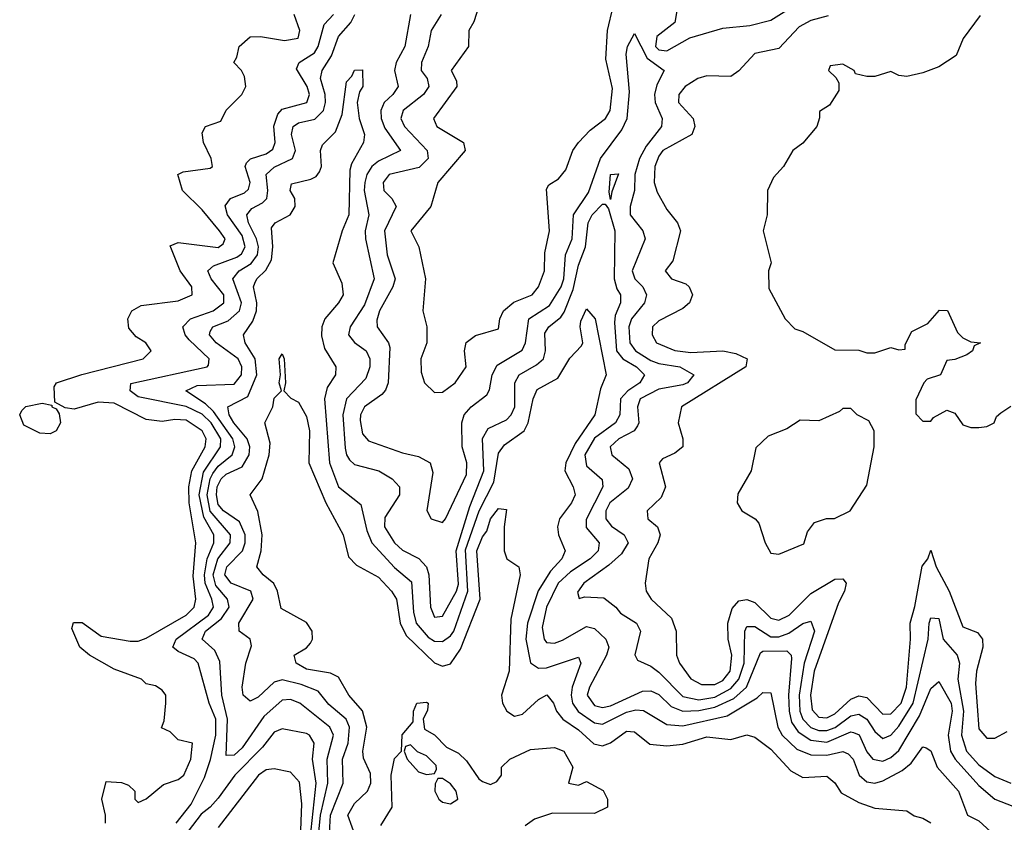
# Model space of a CAD drawing. Header units: inches. Extents: x 2601682 to 2755810, y 449311 to 584050.
# Tile 23 of 256: x 2645614 to 2648073, y 466632 to 468637. Entities that reach past the tile are written whole.
import ezdxf

# ---------------------------------------------------------------- set-up
doc = ezdxf.new("R2010")
doc.units = ezdxf.units.IN
doc.header["$MEASUREMENT"] = 0
doc.layers.add('C6446', color=7, linetype='Continuous')

msp = doc.modelspace()

# ---------------------------------------------------------------- linework, layer by layer
at = {"layer": 'C6446', "color": 2}
for points, elevation in [([(2647260.4, 468690), (2647250.3, 468629.7), (2647205, 468595), (2647202.2, 468570), (2647210, 468561.3), (2647230, 468559.2), (2647288.2, 468591.8), (2647370, 468615.6), (2647437.4, 468622.6), (2647490, 468635.6), (2647590, 468698.7)], 26), ([(2646766.8, 468690), (2646748.1, 468631.9), (2646736, 468610), (2646734.8, 468570), (2646691.3, 468510), (2646704.7, 468484.7), (2646706, 468470), (2646647.7, 468390), (2646656, 468370), (2646722.8, 468330), (2646726.8, 468310), (2646658.8, 468230), (2646640.7, 468170), (2646590.8, 468110), (2646610.8, 468070), (2646627.7, 467990), (2646621, 467910), (2646631, 467870), (2646631, 467830), (2646616, 467790), (2646616.9, 467756.9), (2646624.7, 467730), (2646650, 467706), (2646670, 467706.8), (2646702, 467730), (2646729, 467770), (2646725.2, 467810), (2646729.5, 467830.5), (2646752.1, 467847.9), (2646810, 467864.7), (2646813.2, 467890), (2646822, 467910), (2646848.3, 467931.7), (2646894, 467950), (2646909.6, 467970), (2646925.1, 468010), (2646925.3, 468054.7), (2646937, 468110), (2646930, 468214), (2646935.3, 468224.7), (2646960.2, 468239.8), (2646978, 468262), (2646996, 468310), (2647009.6, 468330.4), (2647038.6, 468361.4), (2647077.2, 468390), (2647089.2, 468410), (2647094.5, 468465.5), (2647078.4, 468538.4), (2647082, 468610), (2647096, 468670)], 26), ([(2645828.7, 466630), (2645828.7, 466650), (2645819, 466690), (2645830, 466734), (2645868.4, 466731.6), (2645885.4, 466725.4), (2645902, 466710), (2645902, 466690), (2645910, 466682), (2645930, 466691.3), (2645973.2, 466726.8), (2646010, 466738.8), (2646024, 466750), (2646041.2, 466790), (2646046, 466830), (2646010, 466838), (2645990, 466858), (2645968.4, 466868.4), (2645974.6, 466885.4), (2645979, 466930), (2645979, 466950), (2645970, 466962), (2645952.9, 466972.9), (2645930, 466978), (2645918, 466990), (2645850, 467015.1), (2645788.7, 467050), (2645764, 467070), (2645744, 467116), (2645748.7, 467131.3), (2645770, 467131.3), (2645817.3, 467097.3), (2645890, 467084.4), (2645910, 467084.9), (2645930, 467092.2), (2646029.5, 467150), (2646049.6, 467170), (2646053.7, 467190), (2646047.3, 467247.3), (2646053.7, 467330), (2646037.1, 467430), (2646036.2, 467470), (2646043.9, 467510), (2646077.3, 467570), (2646079.8, 467590), (2646069.6, 467610), (2646030, 467636.4), (2646001.2, 467638.8), (2645970, 467633.6), (2645930, 467638), (2645850, 467678.9), (2645810, 467681.6), (2645750, 467664), (2645727.3, 467667.3), (2645702, 467682), (2645700.4, 467719.6), (2645706, 467730), (2645769.5, 467750.5), (2645922, 467790), (2645942, 467810), (2645928.7, 467830), (2645904.8, 467844.8), (2645886.6, 467866.6), (2645884, 467890), (2645894, 467910), (2645917, 467923), (2646010, 467934.4), (2646045.2, 467950), (2646043.7, 467970), (2646015.1, 468010), (2645990, 468072), (2646010, 468080.7), (2646110, 468067.9), (2646122.5, 468077.5), (2646127, 468090), (2646113, 468110), (2646070, 468162), (2646020.9, 468210), (2646009.4, 468250.6), (2646022.7, 468257.3), (2646090, 468266), (2646095.3, 468270), (2646092.3, 468290), (2646072.7, 468330), (2646070, 468354), (2646078, 468370), (2646116.5, 468383.5), (2646130, 468411.3), (2646168.7, 468450), (2646179, 468470), (2646175.3, 468495.3), (2646168, 468510), (2646148.7, 468530), (2646156.4, 468543.6), (2646162, 468570), (2646190, 468594), (2646215.2, 468595.2), (2646275.3, 468584.7), (2646309.3, 468590.7), (2646313.6, 468610), (2646299.3, 468650)], 26), ([(2646004.5, 466630), (2646042.5, 466677.5), (2646075.5, 466744.5), (2646090.6, 466789.4), (2646103.7, 466850), (2646103.5, 466890), (2646087.1, 466930), (2646059.7, 467030), (2646050, 467040.5), (2646010, 467058.7), (2645996.2, 467070), (2646005.1, 467090), (2646085.3, 467150), (2646097.8, 467170), (2646094.2, 467190), (2646077.3, 467230), (2646075.3, 467250), (2646082.1, 467290), (2646099.3, 467330), (2646099.3, 467350), (2646074.2, 467394.2), (2646062.5, 467450), (2646073.4, 467506.6), (2646115.9, 467570), (2646116, 467590), (2646092, 467630), (2646070, 467651.3), (2646030, 467670.5), (2645910, 467694.7), (2645889.6, 467710), (2645892, 467728), (2646082, 467770), (2646085.6, 467774.4), (2646087, 467790), (2646037, 467837), (2646027.6, 467850), (2646021.6, 467870), (2646040.9, 467890), (2646097, 467910), (2646124, 467930), (2646123.5, 467950), (2646092.6, 467990), (2646084.2, 468010), (2646098.2, 468021.8), (2646156.1, 468043.9), (2646167.6, 468052.4), (2646177.1, 468070), (2646170, 468098), (2646132.9, 468150), (2646127.6, 468172.4), (2646140.7, 468190), (2646175.3, 468204.7), (2646185.9, 468214.1), (2646189.7, 468230), (2646177.4, 468270), (2646180.9, 468279.1), (2646190.9, 468289.1), (2646230, 468301.8), (2646246.3, 468313.7), (2646252, 468330), (2646248.6, 468371.4), (2646258.8, 468401.2), (2646270, 468413.7), (2646331.3, 468430), (2646338, 468450), (2646331.9, 468470), (2646305.8, 468514.2), (2646312, 468530), (2646350, 468554), (2646359.8, 468570), (2646374.7, 468625.3), (2646398, 468650)], 22), ([(2646347.7, 466472.3), (2646365.2, 466650), (2646383.9, 466730), (2646382, 466790), (2646397.6, 466850), (2646388.3, 466870), (2646314, 466930), (2646290, 466938.9), (2646270, 466937.4), (2646223.5, 466896.5), (2646170, 466818), (2646150, 466799.7), (2646130, 466799), (2646133.2, 466890), (2646119.3, 466950), (2646113.6, 467033.6), (2646101.5, 467061.5), (2646069.6, 467090), (2646078.3, 467110), (2646118.3, 467141.7), (2646137.6, 467170), (2646132.8, 467190), (2646104, 467224), (2646097.5, 467250), (2646109.2, 467290), (2646139.8, 467330), (2646140.3, 467350), (2646090, 467409.8), (2646082.6, 467450), (2646089.4, 467490), (2646096.4, 467503.6), (2646110, 467521.8), (2646145.1, 467550), (2646151.6, 467570), (2646146.1, 467590), (2646098, 467658), (2646077.7, 467677.7), (2646029.2, 467710), (2646056.9, 467723.1), (2646150, 467726.7), (2646168.3, 467750), (2646168.5, 467770), (2646159.8, 467790), (2646104.7, 467830), (2646088.2, 467850), (2646090, 467858), (2646096, 467870), (2646134.9, 467885.1), (2646162.7, 467910), (2646167.9, 467930), (2646146, 467990), (2646162.4, 468010), (2646192.2, 468027.8), (2646207.9, 468050), (2646210.7, 468070), (2646205.8, 468090), (2646185.8, 468130), (2646181.1, 468150), (2646194.2, 468165.8), (2646220.8, 468179.2), (2646231.2, 468190), (2646234.2, 468210), (2646229.8, 468250.2), (2646250, 468268.9), (2646295.6, 468290), (2646302.6, 468310), (2646292.6, 468350), (2646296.9, 468370), (2646310, 468379.6), (2646351.5, 468388.5), (2646372.8, 468410), (2646378, 468430), (2646377.1, 468450), (2646365.1, 468490), (2646369.7, 468510), (2646393.2, 468546.8), (2646410, 468594.9), (2646441.3, 468630), (2646451, 468650)], 18), ([(2646590.4, 468650), (2646576.1, 468570), (2646554.3, 468530), (2646550.3, 468510.4), (2646559.5, 468470), (2646546.4, 468450), (2646524.6, 468430), (2646516.1, 468410), (2646517.2, 468390), (2646525.7, 468365.7), (2646564.9, 468310), (2646510, 468283.5), (2646493.4, 468270), (2646480.7, 468250), (2646475.9, 468230), (2646474.2, 468210), (2646486.3, 468150), (2646477.3, 468110), (2646478, 468090), (2646499, 467990), (2646475.1, 467924.9), (2646439.5, 467870), (2646434.9, 467850), (2646450.3, 467830.3), (2646479.3, 467810), (2646488.5, 467790), (2646488.7, 467770), (2646478.9, 467741.1), (2646430.2, 467689.8), (2646421.2, 467650), (2646427.2, 467567.2), (2646430.2, 467550.3), (2646438, 467538), (2646450, 467526.4), (2646510.7, 467510), (2646544, 467490), (2646563, 467470), (2646563, 467450), (2646526.1, 467393.9), (2646525.2, 467370), (2646550.3, 467330), (2646570, 467311.7), (2646611.2, 467291.2), (2646630, 467270.5), (2646635.5, 467250), (2646640.3, 467170), (2646650, 467144.9), (2646670, 467147.3), (2646705, 467210), (2646710, 467227.3), (2646704.1, 467310), (2646738.5, 467421.5), (2646772.9, 467510), (2646770, 467590.8), (2646784.5, 467615.5), (2646830, 467637.6), (2646841.3, 467650), (2646850.8, 467670), (2646851.1, 467730), (2646861.6, 467750), (2646905, 467775), (2646922.4, 467790), (2646927.1, 467810), (2646926, 467854), (2646935.6, 467870), (2646965.8, 467894.2), (2646973.9, 467906.1), (2646996.6, 467963.3), (2647010, 468024), (2647027, 468070), (2647034, 468130), (2647044, 468150), (2647070, 468176), (2647076, 468176), (2647084.5, 468164.5), (2647100.3, 468110), (2647098.5, 467990), (2647105.1, 467965.1), (2647114.9, 467950), (2647114.4, 467930), (2647101.7, 467898.3), (2647099.5, 467880.5), (2647105, 467810), (2647120.3, 467790), (2647154.9, 467770), (2647174.9, 467750), (2647162.6, 467730), (2647133.1, 467710), (2647114.9, 467690), (2647112.9, 467650), (2647102.4, 467630), (2647050, 467592.1), (2647025.8, 467550), (2647030, 467523), (2647068.5, 467488.5), (2647070.4, 467470), (2647028.7, 467388.7), (2647029, 467369), (2647061.3, 467330), (2647058.7, 467310), (2647038.7, 467290), (2646990, 467258.2), (2646959.2, 467230), (2646930, 467169.4), (2646919, 467119), (2646923.7, 467090), (2646930, 467081.6), (2646950, 467079.5), (2646970, 467087.4), (2647030, 467121.1), (2647050, 467116.5), (2647078.3, 467090), (2647085.2, 467070), (2647079.7, 467050), (2647036.9, 466970), (2647031.7, 466950), (2647050, 466924.4), (2647070, 466919.1), (2647090, 466923.5), (2647170, 466959.6), (2647190, 466960.3), (2647210, 466951.8), (2647241.3, 466921.3), (2647270, 466910.2), (2647310, 466911.4), (2647350, 466919.8), (2647398.1, 466941.9), (2647429, 466970), (2647464.5, 467055.5), (2647470, 467059.6), (2647530, 467060.3), (2647541.3, 467050), (2647541.7, 467041.7), (2647534.3, 466950), (2647535.7, 466910), (2647542.1, 466882.1), (2647558.1, 466858.1), (2647590, 466837.7), (2647630, 466832.4), (2647690, 466858.5), (2647697, 466857), (2647710.8, 466850.8), (2647730, 466808.4), (2647745.3, 466790), (2647770, 466784.7), (2647790, 466793.8), (2647810, 466812), (2647861.6, 466898.4), (2647890, 466966.8), (2647910, 466984), (2647940.2, 466930), (2647942.9, 466910), (2647932.8, 466850), (2647939.2, 466810), (2647950.2, 466790), (2648010, 466724.2), (2648050, 466690.3), (2648150, 466650.6)], 18), ([(2646667, 468650), (2646642, 468610), (2646634.4, 468570), (2646618, 468530), (2646617, 468510), (2646631.7, 468490), (2646636, 468470), (2646622.4, 468450), (2646572.2, 468410), (2646566, 468390), (2646574.9, 468370), (2646631.7, 468310), (2646634.6, 468290), (2646611.8, 468268.2), (2646537.1, 468250), (2646521.7, 468230), (2646523.7, 468210), (2646543.8, 468190), (2646554, 468170), (2646525.2, 468110), (2646531.5, 468050), (2646551.7, 467990), (2646546, 467970), (2646513.1, 467910), (2646506.3, 467886.3), (2646507, 467870), (2646535.3, 467830), (2646538.2, 467818.2), (2646534, 467730), (2646528, 467712), (2646518.8, 467701.2), (2646474.9, 467670), (2646465.2, 467650), (2646464.5, 467635.5), (2646470, 467602.8), (2646485.5, 467585.5), (2646570, 467555.5), (2646610, 467546), (2646639.1, 467530), (2646645.8, 467505.8), (2646631.1, 467411.1), (2646642, 467390), (2646670, 467381), (2646677.2, 467390), (2646730, 467501), (2646731.1, 467530), (2646718.9, 467570), (2646718, 467630), (2646724.2, 467650), (2646742, 467670), (2646780.4, 467699.6), (2646787.2, 467712.8), (2646793.7, 467750), (2646806.2, 467773.8), (2646868.7, 467811.3), (2646877.7, 467830), (2646885.4, 467890), (2646937.2, 467922.8), (2646966.8, 467970), (2646972.9, 467990), (2646977.6, 468050), (2646993.8, 468090), (2646997.2, 468150), (2647034.8, 468205.2), (2647065.1, 468290), (2647117.9, 468362.1), (2647131.6, 468390), (2647137.1, 468457.1), (2647128.9, 468551.1), (2647132, 468570), (2647150, 468602.8), (2647181, 468541), (2647224, 468510), (2647205.6, 468474.4), (2647199.7, 468450), (2647201.6, 468430), (2647218.5, 468390), (2647217.4, 468370), (2647178.6, 468321.4), (2647161.8, 468290), (2647150.2, 468250), (2647149.2, 468210), (2647139, 468170), (2647138.9, 468150), (2647170.4, 468110), (2647176.4, 468090), (2647144, 468010), (2647150.3, 467990), (2647170.3, 467970), (2647179.6, 467950), (2647174.3, 467930), (2647141.8, 467890), (2647135.5, 467870), (2647137.7, 467830), (2647151.7, 467810), (2647190, 467785.6), (2647210, 467778), (2647262.8, 467770), (2647298, 467750), (2647281.6, 467730), (2647270, 467724.8), (2647210, 467714), (2647163.6, 467690), (2647156.9, 467670), (2647160.2, 467630), (2647157.2, 467622.8), (2647148.5, 467610), (2647110.5, 467590), (2647088.5, 467570), (2647093.4, 467550), (2647135.3, 467515.3), (2647144.6, 467490), (2647133.5, 467466.5), (2647088.1, 467430), (2647078, 467410), (2647078.3, 467390), (2647092, 467372.1), (2647123.8, 467350), (2647134, 467330), (2647116.8, 467303.2), (2647085.3, 467274.7), (2647023, 467230), (2647007.3, 467207.3), (2647011.6, 467191.6), (2647024.7, 467195.3), (2647072.7, 467192.7), (2647103, 467170), (2647114.9, 467154.9), (2647154.9, 467130), (2647164.4, 467110), (2647150.6, 467050.6), (2647157.3, 467037.3), (2647190, 467022.4), (2647210, 467007.6), (2647270, 466946.2), (2647310, 466938.3), (2647350, 466945.1), (2647390, 466966.4), (2647410.6, 466990), (2647423.9, 467030), (2647424.8, 467110), (2647430, 467121.6), (2647450, 467121.1), (2647490, 467095.4), (2647510, 467095.2), (2647535.3, 467104.7), (2647570, 467128.9), (2647590, 467134.4), (2647599.1, 467110), (2647573.5, 467030), (2647561.1, 466950), (2647562.8, 466910), (2647570.2, 466890), (2647590, 466869.4), (2647610, 466861.6), (2647630, 466861.2), (2647650.8, 466869.2), (2647690, 466898.4), (2647710, 466902.8), (2647730, 466890.3), (2647750, 466859.5), (2647770, 466842), (2647790, 466850.3), (2647810, 466872.6), (2647845.9, 466930), (2647883.5, 467090), (2647885.4, 467130), (2647890, 467142.8), (2647910, 467141), (2647920.3, 467090), (2647955.3, 467050), (2647961.5, 467030), (2647957.2, 466990), (2647971.6, 466910), (2647966.2, 466850), (2647979.1, 466810), (2648010, 466775.6), (2648050, 466746.3), (2648090, 466730.3)], 22), ([(2647633.4, 468646.6), (2647590, 468635.1), (2647560.9, 468619.1), (2647510, 468565.1), (2647450, 468552.6), (2647410, 468509.4), (2647390, 468495.1), (2647330, 468496.4), (2647307.7, 468490), (2647276.3, 468470), (2647260.5, 468450), (2647259.1, 468430), (2647296.3, 468390), (2647300.5, 468370), (2647293, 468350), (2647220.5, 468310), (2647210, 468296), (2647200.4, 468270), (2647198.4, 468230), (2647206.3, 468206.3), (2647230, 468162.8), (2647257.3, 468130), (2647264.9, 468110), (2647245.2, 468034.8), (2647226, 468010), (2647242, 467990), (2647277.5, 467977.5), (2647286, 467970), (2647294.8, 467950), (2647286.8, 467930), (2647270, 467916), (2647210, 467885.2), (2647194.8, 467870), (2647194, 467850), (2647204.9, 467830), (2647250, 467810.5), (2647290, 467805.5), (2647370, 467810.3), (2647403.1, 467803.1), (2647431, 467790), (2647427.3, 467770), (2647266.8, 467670), (2647258.8, 467630), (2647270.7, 467590), (2647270.7, 467570), (2647250, 467554), (2647219.8, 467540.2), (2647211, 467530), (2647227.3, 467470), (2647216.4, 467443.6), (2647181, 467410), (2647182.8, 467390), (2647206.8, 467370), (2647214, 467350), (2647208.2, 467330), (2647185.5, 467290), (2647176, 467230), (2647178.8, 467210), (2647191, 467190), (2647242, 467142), (2647253.4, 467110), (2647254.9, 467050), (2647262.4, 467030), (2647290, 466990.6), (2647316.7, 466976.7), (2647350, 466976.1), (2647370, 466986.2), (2647388.3, 467010), (2647392.7, 467050), (2647383.5, 467090), (2647383, 467130), (2647393.6, 467166.4), (2647410, 467185.5), (2647430, 467188.5), (2647450, 467181.3), (2647490, 467142.4), (2647510, 467137), (2647536.3, 467150), (2647590, 467204.2), (2647650, 467239.3), (2647670, 467240.7), (2647678, 467230), (2647674, 467210), (2647659.4, 467180.6), (2647598.2, 467010), (2647589.4, 466950), (2647593, 466913), (2647610, 466895.3), (2647630, 466893.6), (2647650, 466903.2), (2647690, 466939.6), (2647710, 466947.8), (2647730, 466944.2), (2647770, 466902.6), (2647790, 466903.6), (2647815.3, 466930), (2647828.7, 466970), (2647839.2, 467090), (2647838, 467130), (2647850, 467171.3), (2647868.2, 467271.8), (2647882, 467290), (2647890, 467312), (2647902.8, 467270), (2647935.8, 467210), (2647970, 467120.7), (2648006, 467106), (2648019.1, 467090), (2648019.5, 467070), (2648003.6, 467010), (2648001.2, 466978.8), (2648010, 466866), (2648030, 466842.8), (2648050, 466842.8), (2648080.7, 466859.3)], 26), ([(2648012.8, 468647.2), (2647970.7, 468590), (2647952.7, 468547.3), (2647910, 468519), (2647870, 468504), (2647830, 468495.3), (2647810, 468498), (2647790, 468508), (2647750, 468495.3), (2647730, 468495.3), (2647702, 468502), (2647698, 468510), (2647670, 468526), (2647638, 468522), (2647634, 468510), (2647652.7, 468492.7), (2647659.6, 468479.6), (2647659.6, 468460.4), (2647636.9, 468423.1), (2647612, 468408), (2647612, 468392), (2647604.7, 468370), (2647570, 468328.7), (2647544.7, 468310), (2647522, 468270), (2647496.9, 468243.1), (2647482, 468210), (2647481, 468150), (2647471, 468110), (2647491.3, 468030), (2647484.7, 468010), (2647485.4, 467965.4), (2647526, 467890), (2647550, 467864.7), (2647570, 467858), (2647650, 467812), (2647710, 467811.3), (2647730, 467804.7), (2647750, 467804.7), (2647790, 467818), (2647810, 467812), (2647826, 467814), (2647826, 467826), (2647842, 467858), (2647882, 467878), (2647911.6, 467911.6), (2647931, 467911), (2647956, 467856), (2647970, 467842), (2647990, 467832), (2648014, 467830), (2647998, 467822), (2647994, 467810), (2647979.8, 467800.2), (2647950, 467788), (2647930, 467786), (2647914, 467750), (2647881, 467739), (2647872, 467730), (2647852.7, 467687.3), (2647852.7, 467652.7), (2647870, 467634), (2647890, 467634), (2647896.4, 467643.6), (2647930, 467662), (2647950, 467654), (2647970, 467624.7), (2647990, 467618), (2648010, 467618), (2648030, 467621), (2648048, 467630), (2648054, 467646), (2648064.7, 467655.3), (2648090, 467671.3)], 30), ([(2646387, 466590), (2646389.9, 466650), (2646422.3, 466730), (2646420.3, 466790), (2646434.6, 466830), (2646438, 466870), (2646429.7, 466890), (2646386.4, 466926.4), (2646359.6, 466959.6), (2646316.9, 466976.9), (2646270, 466988.5), (2646250, 466982), (2646210, 466945.1), (2646190, 466934.5), (2646172.3, 466950), (2646169.7, 466970), (2646178.9, 467030), (2646193.4, 467073.4), (2646189.3, 467090), (2646162, 467110), (2646161.3, 467130), (2646196.9, 467190), (2646191.6, 467210), (2646142, 467230), (2646126.3, 467250), (2646131.3, 467270), (2646170.8, 467310), (2646177.4, 467330), (2646176.8, 467350), (2646162.8, 467382.8), (2646123.1, 467410), (2646110, 467426.3), (2646105.5, 467450), (2646106.9, 467470), (2646117.6, 467490), (2646130, 467501.8), (2646170, 467520.3), (2646186.8, 467550), (2646188.8, 467570), (2646182.4, 467590), (2646149.1, 467630), (2646137.6, 467650), (2646134, 467670), (2646184.1, 467695.9), (2646206.3, 467750), (2646202.2, 467790), (2646177.4, 467830), (2646173.3, 467850), (2646196.1, 467883.9), (2646205.6, 467910), (2646206.6, 467930), (2646198.3, 467970), (2646201.1, 467978.9), (2646206, 467990), (2646229, 468011), (2646242.8, 468037.2), (2646246, 468070), (2646242.7, 468117.3), (2646252.3, 468130), (2646289.5, 468150), (2646302, 468170), (2646301.6, 468190), (2646289.6, 468210), (2646292.7, 468227.3), (2646341.6, 468238.4), (2646354.3, 468245.7), (2646362.7, 468257.3), (2646367.6, 468270), (2646365.1, 468310), (2646370, 468324.7), (2646402.7, 468357.3), (2646419.6, 468400.4), (2646430, 468482), (2646444, 468496), (2646450, 468511.3), (2646470, 468512), (2646470.8, 468470), (2646462.8, 468457.2), (2646457.3, 468430), (2646462, 468390), (2646474.9, 468350), (2646473, 468330), (2646442.9, 468277.1), (2646438.5, 468261.4), (2646436.5, 468150), (2646419.3, 468110), (2646396, 468030), (2646418.5, 467978.5), (2646422, 467950), (2646410.6, 467930), (2646375.8, 467890), (2646368.8, 467870), (2646367.5, 467847.5), (2646375.4, 467815.4), (2646404, 467770), (2646403, 467750), (2646381.8, 467718.2), (2646375.6, 467690), (2646388.2, 467530), (2646410, 467470.6), (2646466, 467426), (2646480.9, 467360.9), (2646493.4, 467330), (2646550, 467268.8), (2646592.8, 467232.8), (2646597.3, 467157.3), (2646604.2, 467130), (2646634.5, 467094.5), (2646650, 467084.4), (2646670, 467083.6), (2646690, 467097.8), (2646698.2, 467110), (2646733.2, 467210), (2646727.4, 467312.6), (2646761.9, 467410), (2646797.9, 467482.1), (2646810, 467554), (2646825, 467575), (2646874.3, 467610), (2646884.4, 467630), (2646896.3, 467690), (2646906.3, 467713.7), (2646958.2, 467741.8), (2646988.5, 467791.5), (2647017.2, 467822.8), (2647020.9, 467830), (2647014, 467870), (2647015.9, 467884.1), (2647030, 467914.8), (2647051.6, 467890), (2647079.1, 467750), (2647064.9, 467715.1), (2647050.3, 467650), (2647001.2, 467578.8), (2646978, 467530), (2646976, 467510), (2646996.4, 467470), (2647001.6, 467450), (2646992.4, 467430), (2646962.4, 467390), (2646957.6, 467370), (2646959.5, 467350), (2646976.4, 467310), (2646968.4, 467290), (2646940.1, 467259.9), (2646909.4, 467210.6), (2646882.6, 467130), (2646877.8, 467090), (2646890, 467030.8), (2646910, 467017.6), (2646930, 467018), (2647010, 467044.7), (2647015.5, 467030), (2646994.2, 466970), (2646991.1, 466950), (2646994.4, 466930), (2647008.9, 466908.9), (2647050, 466880.7), (2647070, 466877.6), (2647130, 466907.3), (2647153.2, 466913.2), (2647171.9, 466911.9), (2647230, 466876.5), (2647270, 466873.2), (2647381.4, 466898.6), (2647456.4, 466943.6), (2647470, 466956.3), (2647490, 466956), (2647507.7, 466870), (2647518.5, 466850), (2647554.7, 466814.7), (2647590, 466800.7), (2647630, 466799.7), (2647670, 466808.9), (2647683.4, 466803.4), (2647696.1, 466790), (2647710.4, 466750), (2647730, 466733.7), (2647750, 466730.3), (2647770, 466736), (2647818.5, 466761.5), (2647840.4, 466779.6), (2647870, 466820.7), (2647878, 466818), (2647890, 466811), (2647905.5, 466770), (2647958.7, 466710), (2647981, 466650), (2648010, 466636.3), (2648050, 466599.3)], 14), ([(2646455.1, 466590), (2646433.3, 466650), (2646450, 466679.3), (2646482.4, 466710), (2646490.8, 466730), (2646490, 466754), (2646472.7, 466792.7), (2646471.1, 466810), (2646480.9, 466870), (2646470.6, 466910.6), (2646435.8, 466950), (2646410, 466994.7), (2646390, 467004.4), (2646330, 467015.1), (2646304.5, 467030), (2646299.3, 467050), (2646330, 467068), (2646340.1, 467079.9), (2646345.6, 467090), (2646344.7, 467110), (2646330, 467131.2), (2646266.7, 467166.7), (2646258.3, 467210), (2646248.8, 467228.8), (2646222, 467250), (2646206, 467270), (2646217.4, 467310), (2646219.7, 467350), (2646208.5, 467408.4), (2646189.3, 467450), (2646219.5, 467490), (2646237, 467550), (2646239.6, 467579.6), (2646226.6, 467630), (2646246, 467670), (2646250, 467692), (2646268, 467710), (2646262, 467730), (2646265.2, 467750), (2646262, 467790), (2646270, 467802), (2646274.8, 467790), (2646278, 467730), (2646274, 467710), (2646291.3, 467691.3), (2646310, 467682), (2646330, 467646), (2646338, 467610), (2646336.4, 467530), (2646378.9, 467430), (2646422, 467350), (2646435.6, 467295.6), (2646454.9, 467274.9), (2646510, 467244.9), (2646542.6, 467210), (2646554.9, 467190), (2646564.2, 467130), (2646579, 467099), (2646650, 467030.3), (2646670, 467022), (2646690, 467028.4), (2646715.3, 467064.7), (2646763.9, 467190), (2646755.8, 467310), (2646770, 467345.5), (2646780.8, 467359.2), (2646790, 467390.6), (2646810, 467416.3), (2646830, 467414), (2646824, 467370), (2646824, 467310), (2646830.7, 467290.7), (2646861, 467270), (2646864, 467250), (2646840.5, 467139.5), (2646836.9, 467010), (2646817.4, 466950), (2646820.3, 466930), (2646830.6, 466910), (2646850, 466897.6), (2646870, 466902), (2646910, 466939.3), (2646930.3, 466950.3), (2646947.7, 466930), (2646954.9, 466910), (2646970.2, 466890.2), (2647010, 466863.1), (2647048.2, 466828.2), (2647070, 466823.1), (2647090, 466830.4), (2647130, 466860.3), (2647150, 466858.4), (2647187.5, 466827.5), (2647230, 466823.1), (2647270, 466827.2), (2647330, 466846), (2647390, 466839.1), (2647430, 466850.6), (2647450, 466844.9), (2647490, 466814.9), (2647540.5, 466760.5), (2647570, 466743.8), (2647630, 466747.3), (2647650, 466731), (2647665.5, 466705.5), (2647710, 466682), (2647750, 466668), (2647830, 466661), (2647848.1, 466648.1), (2647870, 466643), (2647890, 466630.6)], 10), ([(2646516, 466624), (2646544, 466670), (2646541.6, 466750), (2646550, 466792), (2646568, 466810), (2646568.9, 466851.1), (2646596.4, 466883.6), (2646598, 466910), (2646606, 466930), (2646630, 466932), (2646634, 466930), (2646632.7, 466912.7), (2646622, 466890), (2646624.7, 466864.7), (2646650, 466851), (2646679.8, 466819.8), (2646710, 466804.7), (2646730, 466786), (2646760.9, 466740.9), (2646770, 466734), (2646790, 466726.8), (2646806, 466734), (2646817.2, 466750), (2646817.2, 466770), (2646838, 466790), (2646890, 466814), (2646950, 466819.1), (2646973.4, 466810), (2646996, 466770), (2646984.7, 466730), (2647010, 466724.7), (2647030, 466734), (2647071.6, 466711.6), (2647082, 466690), (2647082, 466670), (2647050, 466654), (2646944.6, 466655.4), (2646899.9, 466640.1), (2646876.5, 466623.5)], 6), ([(2646339.4, 466590), (2646354.3, 466730), (2646345.3, 466790), (2646349.6, 466830), (2646338, 466850), (2646330, 466854.3), (2646270, 466865.6), (2646250, 466857.6), (2646220.2, 466819.8), (2646151.3, 466750), (2646110, 466692.6), (2646090.1, 466669.9), (2646067.3, 466652.7), (2646034.4, 466610)], 22), ([(2646315.2, 466590), (2646318.6, 466678.6), (2646312.8, 466732.8), (2646290, 466757.6), (2646250, 466766), (2646230, 466763.6), (2646210.6, 466750), (2646110, 466619.3)], 26)]:
    msp.add_lwpolyline(points, dxfattribs=dict(at, elevation=elevation))
for points, elevation in [([(2647090, 468188), (2647086.3, 468206.3), (2647089.8, 468250), (2647110, 468252), (2647092.7, 468207.3)], 18), ([(2645690, 467602.7), (2645664.1, 467604.1), (2645624.1, 467624.1), (2645614, 467650), (2645619, 467661), (2645629.3, 467670.7), (2645670, 467678.8), (2645694, 467674), (2645694, 467670), (2645705.4, 467665.4), (2645712.7, 467652.7), (2645716, 467630), (2645704.7, 467610)], 26), ([(2647690, 467666), (2647670, 467666), (2647662, 467658), (2647610, 467635.3), (2647563.6, 467636.4), (2647530, 467615.3), (2647483.6, 467596.4), (2647452.7, 467567.3), (2647441, 467510), (2647407.5, 467452.5), (2647406, 467430), (2647418, 467410), (2647450.6, 467390.6), (2647459.8, 467379.8), (2647476, 467330), (2647490, 467304.7), (2647510, 467302), (2647572.3, 467327.7), (2647582, 467358), (2647599, 467381), (2647629.3, 467390.7), (2647649, 467391), (2647688, 467410), (2647730, 467474), (2647748, 467570), (2647748, 467610), (2647735.3, 467635.3), (2647706, 467650)], 30), ([(2646590, 466826), (2646578, 466822), (2646574, 466810), (2646582, 466790), (2646610, 466758), (2646630, 466752), (2646650, 466754), (2646655.3, 466764.7), (2646654, 466774), (2646630, 466798), (2646608, 466808)], 6), ([(2646670, 466742), (2646658, 466742), (2646651.6, 466728.4), (2646651.3, 466710), (2646661, 466690), (2646670, 466682.8), (2646690, 466678.8), (2646708.7, 466690), (2646704, 466710), (2646690, 466728.7)], 6)]:
    msp.add_lwpolyline(points, close=True, dxfattribs=dict(at, elevation=elevation))

doc.saveas('drawing.dxf')
